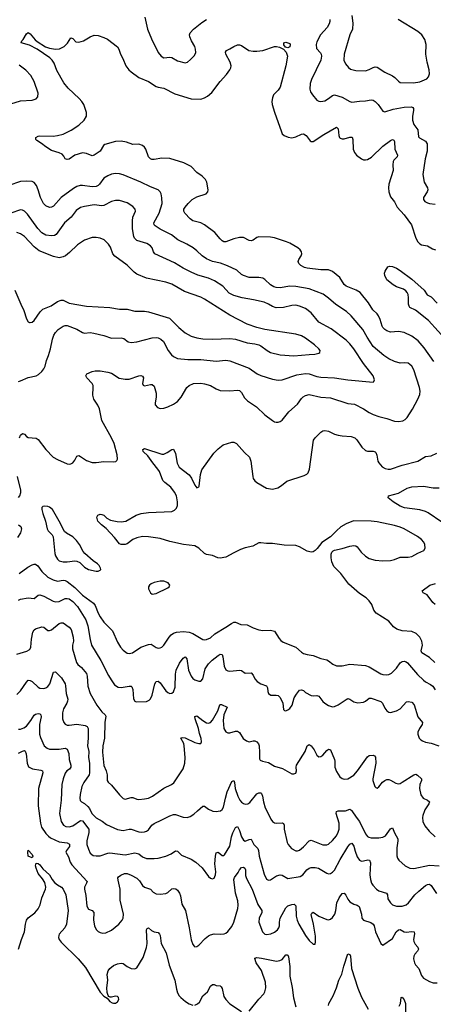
# Model space of a CAD drawing. Header units: inches. Extents: x 884691 to 1028259, y 526745 to 653629.
# Tile 30 of 241: x 951341 to 955611, y 548001 to 558167. Entities that reach past the tile are written whole.
import ezdxf

# ---------------------------------------------------------------- set-up
doc = ezdxf.new("R2010")
doc.units = ezdxf.units.IN
doc.header["$MEASUREMENT"] = 0
doc.layers.add('A9554', color=7, linetype='Continuous')
doc.layers.add('A9555', color=7, linetype='Continuous')

msp = doc.modelspace()

# ---------------------------------------------------------------- linework, layer by layer
at = {"layer": 'A9554', "color": 6}
for points, elevation in [([(951538, 550000), (951557, 549870), (951567, 549830), (951610, 549766), (951637, 549737), (951660, 549720), (951750, 549677), (951830, 549667), (951855, 549655), (951854, 549630), (951824, 549590), (951816, 549570), (951844, 549523), (951862, 549470), (951880, 549440), (952037, 549270), (952032, 549250), (952010, 549210), (952010, 549190), (952023, 549123), (952035, 549015), (952050, 548984), (952090, 548968), (952105, 548950), (952104, 548870), (952114, 548810), (952132, 548772), (952150, 548753), (952170, 548741), (952196, 548736), (952230, 548739), (952290, 548766), (952363, 548830), (952398, 548870), (952409, 548890), (952411, 548930), (952377, 549077), (952379, 549190), (952356, 549284), (952355, 549305), (952362, 549318), (952385, 549335), (952424, 549350), (952450, 549350), (952493, 549333), (952550, 549303), (952577, 549277), (952610, 549226), (952628, 549210), (952690, 549191), (952719, 549159), (952750, 549142), (952790, 549138), (952850, 549146), (952870, 549155), (952910, 549193), (952930, 549198), (952952, 549192), (952970, 549180), (952990, 549150), (953001, 549121), (953016, 549036), (953051, 548970), (953091, 548791), (953110, 548668), (953130, 548617), (953142, 548602), (953150, 548594), (953170, 548598), (953190, 548612), (953257, 548682), (953290, 548707), (953310, 548718), (953350, 548729), (953416, 548724), (953452, 548728), (953470, 548737), (953490, 548754), (953530, 548804), (953550, 548850), (953592, 548990), (953597, 549023), (953593, 549070), (953570, 549150), (953550, 549290), (953557, 549310), (953598, 549362), (953610, 549391), (953630, 549412), (953650, 549416), (953665, 549405), (953672, 549390), (953672, 549330), (953681, 549301), (953740, 549190), (953801, 549030), (953840, 548970), (953841, 548950), (953813, 548890), (953811, 548850), (953846, 548750), (953870, 548726), (953890, 548721), (953933, 548730), (953970, 548746), (954001, 548770), (954016, 548790), (954022, 548810), (954023, 548850), (954031, 548889), (954090, 548997), (954110, 549016), (954149, 549031), (954174, 549034), (954186, 549026), (954190, 549018), (954196, 548910), (954205, 548870), (954222, 548830), (954290, 548712), (954330, 548659), (954370, 548621), (954390, 548621), (954395, 548645), (954394, 548706), (954374, 548830), (954351, 548929), (954357, 548943), (954370, 548953), (954430, 548912), (954510, 548875), (954530, 548873), (954550, 548881), (954570, 548897), (954595, 548930), (954606, 548970), (954616, 549050), (954639, 549101), (954670, 549144), (954690, 549147), (954708, 549128), (954727, 549087), (954750, 549060), (954790, 549034), (954824, 549024), (954845, 549010), (954870, 548930), (954874, 548890), (954889, 548870), (954967, 548847), (954990, 548830), (955000, 548810), (955015, 548750), (955070, 548627), (955090, 548610), (955190, 548681), (955228, 548750), (955250, 548769), (955270, 548774), (955309, 548749), (955330, 548744), (955390, 548753), (955412, 548750), (955418, 548730), (955405, 548670), (955409, 548650), (955423, 548623), (955452, 548590), (955459, 548570), (955449, 548550), (955421, 548519), (955410, 548497), (955407, 548470), (955417, 548430), (955428, 548410), (955462, 548370), (955490, 548297), (955510, 548270), (955570, 548236), (955610, 548223), (955650, 548224)], 2400), ([(951755, 550000), (951752, 549972), (951770, 549890), (951794, 549850), (951818, 549837), (951850, 549834), (951890, 549845), (951970, 549897), (951990, 549894), (952055, 549810), (952055, 549775), (952033, 549690), (952033, 549650), (952050, 549601), (952070, 549560), (952099, 549539), (952130, 549533), (952170, 549535), (952250, 549563), (952270, 549566), (952430, 549545), (952530, 549566), (952570, 549556), (952610, 549525), (952650, 549507), (952730, 549507), (952770, 549511), (952850, 549530), (952905, 549555), (952950, 549586), (952970, 549582), (953010, 549541), (953110, 549500), (953160, 549470), (953224, 549410), (953290, 549321), (953310, 549303), (953330, 549297), (953350, 549304), (953363, 549337), (953365, 549370), (953357, 549450), (953361, 549530), (953370, 549564), (953390, 549570), (953430, 549539), (953450, 549538), (953456, 549544), (953510, 549634), (953527, 549730), (953541, 549770), (953570, 549827), (953590, 549838), (953610, 549797), (953629, 549729), (953650, 549697), (953670, 549687), (953710, 549704), (953730, 549705), (953758, 549650), (953801, 549610), (953807, 549590), (953812, 549530), (953866, 549346), (953890, 549294), (953910, 549281), (953930, 549287), (953992, 549328), (954030, 549339), (954050, 549335), (954110, 549301), (954238, 549322), (954263, 549337), (954304, 549390), (954330, 549407), (954350, 549414), (954390, 549415), (954427, 549407), (954510, 549354), (954530, 549347), (954550, 549351), (954570, 549364), (954590, 549386), (954650, 549496), (954730, 549626), (954750, 549656), (954770, 549664), (954790, 549633), (954803, 549583), (954824, 549524), (954849, 549489), (954870, 549480), (954890, 549481), (954934, 549494), (954953, 549490), (954961, 549461), (954957, 549337), (954961, 549290), (954973, 549253), (954987, 549230), (955025, 549190), (955050, 549173), (955128, 549148), (955137, 549130), (955143, 549090), (955168, 549048), (955190, 549028), (955230, 549015), (955290, 549015), (955331, 549029), (955353, 549047), (955420, 549130), (955460, 549170), (955530, 549227), (955550, 549239), (955570, 549242), (955590, 549229), (955645, 549145)], 2500), ([(952073, 550000), (952090, 549966), (952130, 549925), (952191, 549891), (952238, 549858), (952350, 549807), (952410, 549796), (952470, 549808), (952490, 549808), (952570, 549781), (952602, 549778), (952630, 549781), (952651, 549789), (952670, 549803), (952705, 549850), (952730, 549869), (952810, 549904), (952890, 549948), (952930, 549960), (952950, 549960), (953030, 549933), (953071, 549929), (953100, 549940), (953137, 549963), (953178, 550000)], 2600), ([(953327, 550000), (953336, 549996), (953370, 549990), (953410, 549998), (953414, 550000)], 2600), ([(953891, 550000), (953933, 549913), (953950, 549888), (953970, 549875), (953990, 549872), (954050, 549876), (954066, 549866), (954070, 549850), (954071, 549810), (954102, 549670), (954112, 549650), (954148, 549610), (954190, 549585), (954210, 549585), (954230, 549592), (954270, 549626), (954330, 549689), (954350, 549694), (954470, 549648), (954510, 549647), (954530, 549655), (954570, 549692), (954610, 549741), (954630, 549778), (954640, 549810), (954640, 549870), (954608, 549970), (954610, 549990), (954630, 549998), (954701, 549999), (954704, 550000)], 2600), ([(954770, 550000), (954813, 549933), (954850, 549889), (954910, 549760), (954930, 549735), (954946, 549726), (954970, 549721), (955050, 549719), (955090, 549725), (955118, 549742), (955170, 549812), (955190, 549824), (955211, 549770), (955244, 549710), (955246, 549690), (955235, 549615), (955235, 549535), (955240, 549510), (955255, 549490), (955320, 549430), (955370, 549407), (955410, 549403), (955570, 549437), (955670, 549432)], 2600), ([(955521, 550000), (955502, 549950), (955500, 549930), (955503, 549890), (955523, 549843), (955567, 549787), (955630, 549731)], 2700), ([(951330, 548570), (951359, 548670), (951392, 548748), (951401, 548830), (951411, 548869), (951428, 548892), (951496, 548944), (951532, 548988), (951551, 549029), (951570, 549101), (951609, 549190), (951612, 549210), (951599, 549259), (951576, 549296), (951533, 549350), (951510, 549407), (951503, 549430), (951510, 549457), (951530, 549455), (951550, 549440), (951579, 549399), (951650, 549338), (951675, 549290), (951700, 549260), (951730, 549235), (951772, 549210), (951790, 549188), (951816, 549130), (951842, 548970), (951824, 548830), (951808, 548790), (951750, 548725), (951744, 548710), (951743, 548690), (951750, 548670), (951770, 548644), (951944, 548470), (952020, 548380), (952170, 548126), (952210, 548086), (952243, 548063), (952270, 548031), (952297, 548017), (952310, 548011), (952330, 548011), (952350, 548025), (952364, 548050), (952360, 548070), (952350, 548080), (952330, 548084), (952290, 548074), (952274, 548074), (952261, 548081), (952254, 548093), (952244, 548124), (952240, 548170), (952251, 548250), (952243, 548310), (952253, 548347), (952270, 548371), (952310, 548403), (952350, 548418), (952390, 548426), (952410, 548421), (952450, 548390), (952490, 548372), (952530, 548367), (952550, 548378), (952616, 548484), (952651, 548589), (952656, 548630), (952651, 548769), (952656, 548784), (952670, 548791), (952703, 548763), (952729, 548749), (952770, 548742), (952784, 548724), (952790, 548710), (952803, 548630), (952853, 548533), (952885, 548405), (952941, 548250), (952958, 548158), (952970, 548120), (952988, 548088), (953006, 548070), (953051, 548030), (953090, 548004), (953130, 547992)], 2300), ([(953710, 547929), (953810, 548053), (953862, 548110), (953873, 548130), (953881, 548170), (953877, 548230), (953836, 548350), (953783, 548430), (953767, 548473), (953770, 548478), (953790, 548483), (953837, 548477), (953993, 548447), (954026, 548454), (954050, 548464), (954090, 548512), (954103, 548510), (954110, 548508), (954115, 548490), (954129, 548390), (954129, 548290), (954153, 548173), (954169, 548069), (954190, 547974)], 2300), ([(954529, 547990), (954532, 548010), (954578, 548090), (954612, 548170), (954637, 548250), (954667, 548313), (954687, 548393), (954730, 548521), (954750, 548516), (954757, 548497), (954768, 548370), (954830, 548167), (954870, 548074), (954937, 547950)], 2300), ([(953150, 547992), (953176, 548004), (953196, 548024), (953233, 548087), (953280, 548130), (953310, 548187), (953330, 548207), (953350, 548205), (953370, 548196), (953410, 548190), (953420, 548180), (953430, 548164), (953450, 548083), (953470, 548049), (953510, 548006), (953630, 547928)], 2300), ([(955258, 547982), (955273, 548010), (955280, 548070), (955290, 548074), (955310, 548048), (955323, 548010), (955325, 547890)], 2300)]:
    msp.add_lwpolyline(points, dxfattribs=dict(at, elevation=elevation))
at = {"layer": 'A9554', "color": 6, "elevation": 2300}
msp.add_lwpolyline([(951470, 549512), (951429, 549530), (951425, 549570), (951430, 549592), (951470, 549547), (951475, 549530)], close=True, dxfattribs=at)
at = {"layer": 'A9555', "color": 6}
for points, elevation in [([(952633, 558193), (952661, 558070), (952702, 557970), (952771, 557830), (952802, 557790), (952830, 557774), (952890, 557779), (952910, 557776), (952970, 557742), (953050, 557722), (953072, 557728), (953105, 557755), (953144, 557796), (953158, 557830), (953157, 557863), (953150, 557890), (953115, 557950), (953098, 557990), (953095, 558010), (953100, 558030), (953134, 558070), (953221, 558139), (953270, 558170)], 3000), ([(954541, 558170), (954542, 558150), (954535, 558125), (954515, 558085), (954445, 558010), (954410, 557940), (954401, 557910), (954406, 557870), (954446, 557826), (954454, 557810), (954458, 557790), (954449, 557750), (954352, 557550), (954339, 557510), (954337, 557450), (954344, 557424), (954364, 557390), (954410, 557337), (954430, 557327), (954450, 557324), (954490, 557328), (954530, 557352), (954570, 557385), (954590, 557390), (954670, 557366), (954750, 557321), (954770, 557316), (954850, 557327), (954911, 557329), (954970, 557340), (954990, 557337), (955010, 557323), (955041, 557290), (955090, 557223), (955110, 557217), (955195, 557245), (955310, 557264), (955387, 557267), (955399, 557259), (955405, 557250), (955406, 557230), (955395, 557170), (955396, 557130), (955410, 557085), (955451, 557030), (955459, 556959), (955468, 556948), (955530, 556914), (955547, 556887), (955546, 556810), (955528, 556730), (955503, 556570), (955518, 556490), (955550, 556430), (955555, 556410), (955549, 556390), (955510, 556332), (955509, 556309), (955523, 556290), (955550, 556275), (955570, 556268), (955630, 556262)], 3000), ([(954770, 558210), (954781, 558130), (954776, 558070), (954748, 558010), (954690, 557810), (954687, 557750), (954704, 557710), (954734, 557674), (954757, 557657), (954810, 557642), (954910, 557640), (954948, 557652), (954990, 557674), (955010, 557680), (955030, 557678), (955110, 557624), (955190, 557589), (955214, 557570), (955250, 557531), (955270, 557519), (955406, 557514), (955470, 557524), (955544, 557556), (955562, 557578), (955571, 557609), (955569, 557650), (955546, 557730), (955533, 557810), (955538, 557910), (955523, 557963), (955491, 558010), (955450, 558047), (955248, 558168)], 3100), ([(955617, 554637), (955518, 554778), (955455, 554850), (955390, 554899), (955310, 554938), (955252, 554948), (955170, 554942), (955130, 554955), (955110, 554967), (955090, 554989), (955083, 555003), (955063, 555070), (955046, 555110), (955030, 555131), (954988, 555170), (954943, 555243), (954855, 555350), (954816, 555376), (954710, 555416), (954690, 555433), (954645, 555505), (954570, 555567), (954530, 555586), (954450, 555586), (954310, 555601), (954280, 555610), (954243, 555630), (954221, 555650), (954214, 555670), (954222, 555690), (954248, 555730), (954253, 555750), (954250, 555770), (954236, 555790), (954211, 555810), (954130, 555860), (954095, 555875), (953970, 555916), (953930, 555923), (953810, 555925), (953790, 555919), (953750, 555890), (953730, 555884), (953710, 555887), (953650, 555917), (953610, 555920), (953550, 555905), (953470, 555872), (953450, 555874), (953430, 555884), (953410, 555903), (953357, 555970), (953250, 556050), (953210, 556071), (953130, 556090), (953101, 556110), (953046, 556170), (953036, 556190), (953037, 556210), (953049, 556230), (953079, 556270), (953121, 556310), (953170, 556337), (953266, 556370), (953283, 556390), (953286, 556410), (953273, 556490), (953258, 556518), (953226, 556550), (953170, 556588), (953110, 556653), (953035, 556690), (952890, 556734), (952810, 556737), (952730, 556723), (952705, 556725), (952690, 556732), (952671, 556751), (952643, 556830), (952630, 556851), (952610, 556869), (952570, 556881), (952510, 556880), (952444, 556904), (952390, 556913), (952330, 556909), (952220, 556880), (952207, 556870), (952170, 556811), (952110, 556767), (952090, 556763), (952030, 556786), (951990, 556794), (951910, 556768), (951850, 556728), (951830, 556723), (951812, 556732), (951798, 556758), (951778, 556778), (951750, 556792), (951670, 556816), (951610, 556853), (951567, 556890), (951519, 556919), (951507, 556930), (951508, 556950), (951530, 556964), (951550, 556967), (951686, 556966), (951730, 556971), (951790, 556986), (951874, 557026), (951950, 557077), (952006, 557130), (952029, 557170), (952030, 557210), (952002, 557290), (951983, 557323), (951954, 557354), (951840, 557460), (951795, 557515), (951724, 557644), (951698, 557718), (951677, 557750), (951653, 557773), (951523, 557863), (951443, 557903), (951356, 557930), (951363, 557950), (951377, 557963), (951410, 558022), (951430, 558034), (951450, 558023), (951500, 557960), (951522, 557942), (951608, 557888), (951650, 557873), (951710, 557864), (951752, 557868), (951799, 557890), (951835, 557925), (951870, 557981), (951890, 557973), (951919, 557939), (951950, 557934), (952001, 557950), (952070, 557990), (952110, 558006), (952150, 558003), (952210, 557985), (952246, 557966), (952350, 557886), (952364, 557864), (952382, 557810), (952407, 557767), (952436, 557690), (952466, 557650), (952490, 557630), (952572, 557572), (952670, 557530), (952750, 557479), (952770, 557471), (952830, 557461), (952942, 557402), (953110, 557350), (953212, 557348), (953250, 557360), (953281, 557379), (953323, 557417), (953410, 557530), (953477, 557603), (953511, 557650), (953521, 557670), (953525, 557690), (953515, 557730), (953470, 557810), (953467, 557833), (953476, 557850), (953510, 557865), (953550, 557892), (953590, 557907), (953610, 557906), (953630, 557900), (953708, 557850), (953750, 557842), (953790, 557842), (953850, 557850), (953970, 557891), (953991, 557891), (954024, 557884), (954064, 557864), (954093, 557833), (954106, 557790), (954090, 557690), (954030, 557470), (954010, 557441), (953962, 557390), (953950, 557360), (953944, 557324), (953949, 557290), (953972, 557212), (954043, 557010), (954052, 556990), (954070, 556970), (954113, 556953), (954150, 556949), (954190, 556959), (954250, 556987), (954270, 556990), (954300, 556970), (954338, 556918), (954350, 556908), (954370, 556908), (954479, 556981), (954610, 557058), (954630, 557041), (954636, 556970), (954643, 556950), (954650, 556943), (954670, 556936), (954690, 556937), (954750, 556956), (954774, 556954), (954781, 556930), (954784, 556830), (954797, 556797), (954819, 556770), (954870, 556729), (954890, 556720), (954910, 556719), (954930, 556725), (954972, 556748), (955090, 556862), (955170, 556920), (955190, 556930), (955203, 556923), (955210, 556910), (955213, 556830), (955240, 556770), (955237, 556750), (955203, 556717), (955196, 556704), (955192, 556670), (955195, 556610), (955152, 556470), (955148, 556430), (955150, 556390), (955170, 556337), (955210, 556287), (955239, 556230), (955310, 556152), (955387, 556050), (955430, 555910), (955450, 555875), (955470, 555852), (955490, 555842), (955550, 555831), (955603, 555803), (955632, 555792)], 2900), ([(951250, 557299), (951350, 557328), (951470, 557337), (951510, 557350), (951528, 557372), (951530, 557410), (951492, 557530), (951457, 557590), (951405, 557645), (951337, 557697)], 3000), ([(951340, 553850), (951350, 553876), (951370, 553895), (951390, 553887), (951410, 553862), (951430, 553852), (951510, 553845), (951530, 553832), (951610, 553731), (951687, 553650), (951730, 553625), (951830, 553583), (951850, 553578), (951870, 553581), (951890, 553593), (951910, 553618), (951930, 553661), (951950, 553667), (951970, 553658), (952030, 553615), (952090, 553595), (952130, 553594), (952210, 553606), (952310, 553602), (952333, 553607), (952343, 553617), (952349, 553631), (952347, 553673), (952315, 553790), (952287, 553850), (952189, 554029), (952165, 554150), (952147, 554187), (952105, 554250), (952097, 554290), (952101, 554370), (952098, 554390), (952088, 554410), (952033, 554470), (952022, 554490), (952035, 554510), (952090, 554536), (952119, 554541), (952170, 554543), (952252, 554528), (952290, 554518), (952367, 554467), (952430, 554454), (952470, 554456), (952570, 554490), (952590, 554492), (952607, 554487), (952618, 554470), (952610, 554410), (952615, 554395), (952630, 554387), (952690, 554402), (952710, 554400), (952730, 554382), (952750, 554310), (952750, 554270), (952738, 554210), (952740, 554190), (952762, 554162), (952790, 554152), (952830, 554157), (952870, 554169), (952930, 554197), (952970, 554225), (953009, 554271), (953067, 554370), (953090, 554391), (953136, 554410), (953210, 554415), (953250, 554409), (953310, 554391), (953370, 554355), (953410, 554340), (953510, 554336), (953590, 554342), (953610, 554337), (953630, 554319), (953663, 554263), (953692, 554232), (953786, 554170), (953870, 554088), (953950, 554028), (953970, 554016), (953990, 554010), (954010, 554011), (954030, 554018), (954050, 554031), (954120, 554120), (954210, 554198), (954250, 554256), (954267, 554273), (954292, 554288), (954330, 554296), (954450, 554269), (954550, 554264), (954730, 554206), (954796, 554196), (954890, 554148), (954950, 554110), (954990, 554090), (955050, 554070), (955131, 554051), (955210, 554023), (955250, 554017), (955295, 554025), (955320, 554040), (955340, 554060), (955395, 554145), (955450, 554250), (955470, 554298), (955474, 554330), (955468, 554370), (955410, 554552), (955390, 554589), (955370, 554608), (955350, 554620), (955315, 554625), (955270, 554621), (955210, 554637), (955150, 554664), (955099, 554699), (954990, 554793), (954927, 554890), (954884, 554970), (954764, 555110), (954713, 555153), (954605, 555225), (954530, 555293), (954473, 555333), (954330, 555387), (954190, 555414), (954130, 555415), (954030, 555400), (953990, 555403), (953966, 555410), (953930, 555428), (953870, 555486), (953850, 555499), (953810, 555506), (953710, 555506), (953650, 555525), (953630, 555537), (953581, 555581), (953487, 555627), (953414, 555654), (953332, 555672), (953270, 555699), (953225, 555730), (953170, 555782), (953132, 555810), (953068, 555850), (952973, 555893), (952907, 555947), (952790, 556003), (952739, 556039), (952730, 556050), (952724, 556070), (952782, 556170), (952811, 556270), (952809, 556329), (952801, 556370), (952791, 556391), (952770, 556411), (952690, 556440), (952590, 556491), (952410, 556567), (952370, 556577), (952330, 556580), (952290, 556572), (952250, 556556), (952210, 556532), (952164, 556470), (952150, 556456), (952130, 556445), (952090, 556441), (951990, 556456), (951965, 556455), (951930, 556446), (951895, 556425), (951770, 556330), (951690, 556242), (951670, 556230), (951650, 556228), (951610, 556246), (951588, 556270), (951557, 556330), (951533, 556410), (951515, 556455), (951490, 556486), (951470, 556496), (951410, 556501), (951350, 556496), (951230, 556454)], 3000), ([(951330, 554433), (951350, 554438), (951430, 554472), (951510, 554489), (951536, 554504), (951570, 554536), (951590, 554562), (951604, 554590), (951619, 554650), (951640, 554700), (951660, 554770), (951680, 554870), (951694, 554910), (951710, 554937), (951739, 554970), (951790, 555004), (951810, 555009), (951830, 555009), (951930, 554972), (951990, 554936), (952010, 554930), (952070, 554936), (952108, 554932), (952210, 554908), (952290, 554878), (952390, 554882), (952415, 554875), (952461, 554841), (952490, 554833), (952550, 554841), (952710, 554883), (952750, 554886), (952770, 554883), (952797, 554870), (952824, 554844), (952873, 554753), (952907, 554707), (952930, 554688), (952970, 554670), (953078, 554658), (953210, 554658), (953370, 554642), (953470, 554651), (953510, 554646), (953709, 554569), (953792, 554512), (953830, 554492), (953950, 554454), (954010, 554445), (954050, 554447), (954201, 554499), (954290, 554514), (954330, 554509), (954410, 554483), (954450, 554476), (954590, 554469), (954730, 554448), (954990, 554426), (954998, 554430), (955005, 554450), (954990, 554490), (954890, 554619), (954792, 554770), (954750, 554821), (954710, 554858), (954557, 554977), (954430, 555044), (954350, 555141), (954290, 555186), (954231, 555211), (954190, 555219), (954150, 555215), (954066, 555194), (953990, 555192), (953950, 555205), (953910, 555231), (953866, 555250), (953756, 555276), (953637, 555297), (953550, 555321), (953504, 555344), (953437, 555417), (953353, 555470), (953290, 555499), (953181, 555530), (953110, 555561), (953030, 555601), (952938, 555658), (952737, 555750), (952722, 555770), (952709, 555810), (952690, 555834), (952655, 555855), (952550, 555889), (952527, 555910), (952519, 555930), (952507, 556007), (952504, 556090), (952510, 556130), (952535, 556190), (952534, 556210), (952510, 556239), (952450, 556276), (952370, 556299), (952330, 556300), (952290, 556289), (952210, 556250), (952190, 556247), (952110, 556255), (952010, 556240), (951970, 556229), (951923, 556197), (951872, 556130), (951805, 556070), (951718, 555950), (951700, 555940), (951670, 555934), (951610, 555942), (951570, 555967), (951529, 556010), (951420, 556160), (951390, 556189), (951370, 556200), (951350, 556203), (951250, 556170)], 3100), ([(951290, 555374), (951351, 555230), (951384, 555164), (951410, 555078), (951428, 555048), (951442, 555042), (951450, 555039), (951470, 555045), (951490, 555061), (951552, 555150), (951581, 555179), (951666, 555214), (951730, 555257), (951770, 555272), (951790, 555273), (951850, 555241), (952030, 555209), (952270, 555195), (952370, 555180), (952450, 555178), (952530, 555159), (952630, 555158), (952670, 555150), (952886, 555086), (952984, 554990), (953050, 554934), (953110, 554901), (953170, 554881), (953230, 554872), (953333, 554867), (953510, 554874), (953570, 554868), (953690, 554832), (953770, 554821), (953810, 554810), (953830, 554801), (953895, 554750), (953930, 554730), (954030, 554706), (954170, 554696), (954330, 554709), (954387, 554713), (954430, 554724), (954440, 554730), (954444, 554750), (954430, 554770), (954384, 554810), (954290, 554880), (954250, 554903), (954190, 554921), (953870, 554967), (953790, 554988), (953690, 555023), (953510, 555116), (953250, 555282), (953210, 555301), (953042, 555362), (952910, 555438), (952850, 555458), (952650, 555499), (952550, 555540), (952521, 555561), (952450, 555634), (952324, 555724), (952304, 555750), (952278, 555818), (952258, 555850), (952213, 555893), (952173, 555913), (952130, 555920), (952090, 555919), (952010, 555890), (951937, 555843), (951856, 555764), (951815, 555730), (951790, 555718), (951750, 555710), (951690, 555723), (951541, 555781), (951490, 555821), (951390, 555930), (951350, 555956), (951310, 555969)], 3200), ([(955761, 554841), (955561, 555061), (955428, 555168), (955370, 555197), (955360, 555210), (955354, 555230), (955354, 555294), (955350, 555330), (955341, 555350), (955327, 555367), (955304, 555384), (955232, 555410), (955195, 555430), (955130, 555482), (955110, 555527), (955108, 555550), (955114, 555570), (955143, 555617), (955158, 555622), (955190, 555619), (955230, 555603), (955270, 555579), (955390, 555488), (955515, 555375), (955547, 555327), (955590, 555304), (955650, 555241)], 2800), ([(955625, 551530), (955570, 551581), (955493, 551630), (955485, 551650), (955498, 551710), (955493, 551750), (955470, 551791), (955433, 551830), (955390, 551850), (955290, 551856), (955234, 551874), (955200, 551900), (955150, 551957), (955020, 552040), (954996, 552070), (954975, 552130), (954950, 552168), (954917, 552197), (954850, 552244), (954739, 552339), (954657, 552450), (954583, 552523), (954562, 552570), (954556, 552610), (954556, 552650), (954564, 552670), (954577, 552683), (954590, 552691), (954670, 552707), (954750, 552731), (954790, 552737), (954810, 552734), (954825, 552725), (954866, 552670), (954910, 552629), (954950, 552605), (955010, 552585), (955090, 552579), (955170, 552583), (955210, 552592), (955270, 552616), (955350, 552617), (955390, 552625), (955450, 552658), (955513, 552687), (955528, 552710), (955525, 552750), (955514, 552774), (955490, 552800), (955449, 552830), (955309, 552911), (955270, 552927), (955210, 552943), (955030, 552982), (954970, 552990), (954790, 552992), (954770, 552987), (954710, 552961), (954657, 552930), (954611, 552890), (954551, 552829), (954459, 552770), (954413, 552707), (954390, 552685), (954370, 552674), (954350, 552670), (954310, 552678), (954230, 552725), (954190, 552738), (954070, 552742), (953950, 552759), (953890, 552759), (953830, 552767), (953810, 552764), (953748, 552730), (953670, 552714), (953622, 552698), (953550, 552664), (953470, 552618), (953410, 552607), (953385, 552610), (953330, 552634), (953270, 552644), (953250, 552656), (953190, 552711), (953150, 552734), (953032, 552748), (952890, 552780), (952790, 552809), (952670, 552829), (952610, 552830), (952550, 552818), (952510, 552801), (952450, 552755), (952430, 552749), (952390, 552748), (952370, 552757), (952321, 552821), (952235, 552915), (952186, 552950), (952147, 552990), (952136, 553030), (952149, 553050), (952170, 553060), (952190, 553059), (952210, 553050), (952241, 553021), (952280, 553000), (952346, 552986), (952390, 552983), (952436, 552990), (952544, 553050), (952595, 553070), (952670, 553080), (952910, 553090), (952938, 553102), (952958, 553122), (952969, 553150), (952970, 553190), (952958, 553250), (952940, 553290), (952902, 553342), (952838, 553390), (952820, 553410), (952783, 553503), (952768, 553528), (952716, 553590), (952664, 553664), (952616, 553710), (952612, 553730), (952630, 553739), (952810, 553680), (952830, 553682), (952863, 553697), (952910, 553731), (952930, 553734), (952950, 553688), (952968, 553588), (952980, 553560), (952988, 553548), (953089, 553469), (953113, 553433), (953150, 553360), (953170, 553334), (953190, 553344), (953192, 553350), (953207, 553470), (953222, 553518), (953346, 553690), (953390, 553737), (953443, 553777), (953530, 553804), (953550, 553805), (953579, 553790), (953660, 553700), (953714, 553650), (953728, 553608), (953746, 553450), (953752, 553430), (953767, 553407), (953789, 553389), (953890, 553330), (953950, 553321), (954005, 553335), (954043, 553357), (954097, 553403), (954278, 553462), (954304, 553476), (954318, 553490), (954332, 553528), (954375, 553825), (954391, 553849), (954450, 553910), (954470, 553923), (954490, 553926), (954530, 553917), (954590, 553888), (954630, 553876), (954670, 553869), (954763, 553863), (954801, 553850), (954822, 553830), (954874, 553754), (954910, 553718), (954930, 553712), (954990, 553713), (955010, 553706), (955018, 553698), (955029, 553670), (955039, 553610), (955048, 553590), (955083, 553550), (955113, 553533), (955145, 553525), (955170, 553526), (955290, 553568), (955452, 553608), (955530, 553656), (955590, 553664), (955648, 553692)], 2900), ([(951327, 553233), (951341, 553250), (951354, 553286), (951354, 553310), (951317, 553450)], 3000), ([(955699, 552979), (955557, 553077), (955530, 553090), (955470, 553107), (955314, 553126), (955270, 553144), (955196, 553190), (955144, 553230), (955148, 553250), (955250, 553280), (955341, 553330), (955390, 553345), (955510, 553350), (955610, 553332), (955670, 553334)], 2800), ([(951330, 552952), (951354, 552934), (951360, 552910), (951350, 552870), (951319, 552821)], 2900), ([(951334, 552450), (951424, 552516), (951470, 552539), (951490, 552546), (951504, 552544), (951527, 552527), (951570, 552468), (951632, 552412), (951685, 552385), (951730, 552371), (951790, 552380), (951810, 552377), (951830, 552367), (951910, 552304), (951990, 552227), (952104, 552144), (952120, 552120), (952150, 552039), (952170, 552002), (952210, 551948), (952298, 551858), (952350, 551740), (952380, 551690), (952410, 551657), (952450, 551626), (952470, 551622), (952507, 551630), (952592, 551688), (952670, 551717), (952698, 551718), (952710, 551714), (952750, 551684), (952770, 551679), (952790, 551680), (952810, 551690), (952830, 551708), (952884, 551790), (952905, 551815), (952928, 551832), (952958, 551842), (953031, 551849), (953090, 551844), (953130, 551830), (953230, 551769), (953250, 551764), (953270, 551766), (953310, 551784), (953355, 551825), (953470, 551894), (953526, 551934), (953550, 551945), (953570, 551945), (953623, 551923), (953690, 551919), (953750, 551888), (953810, 551866), (953850, 551860), (953930, 551864), (953970, 551855), (954018, 551778), (954037, 551757), (954061, 551741), (954190, 551690), (954250, 551637), (954270, 551624), (954310, 551611), (954370, 551603), (954450, 551573), (954510, 551559), (954529, 551549), (954573, 551512), (954610, 551496), (954670, 551495), (954750, 551512), (954910, 551500), (954950, 551487), (955070, 551412), (955090, 551405), (955130, 551402), (955153, 551407), (955179, 551421), (955230, 551473), (955270, 551525), (955290, 551541), (955310, 551545), (955330, 551538), (955345, 551525), (955447, 551407), (955510, 551346), (955530, 551329), (955583, 551303), (955605, 551285), (955629, 551249)], 2900), ([(955631, 552130), (955607, 552150), (955548, 552228), (955505, 552250), (955497, 552270), (955575, 552330), (955633, 552347)], 2800), ([(951330, 552172), (951350, 552183), (951430, 552198), (951490, 552190), (951530, 552224), (951550, 552229), (951590, 552215), (951685, 552165), (951710, 552157), (951750, 552161), (951810, 552190), (951830, 552192), (951850, 552186), (951890, 552160), (951937, 552110), (952025, 551970), (952046, 551910), (952068, 551768), (952083, 551710), (952180, 551550), (952257, 551397), (952285, 551350), (952321, 551301), (952357, 551277), (952390, 551272), (952470, 551287), (952490, 551285), (952498, 551278), (952509, 551250), (952516, 551156), (952530, 551130), (952545, 551125), (952650, 551127), (952678, 551142), (952690, 551154), (952708, 551192), (952736, 551310), (952750, 551333), (952770, 551339), (952790, 551321), (952850, 551237), (952870, 551220), (952890, 551211), (952910, 551212), (952930, 551227), (952945, 551275), (952948, 551410), (952955, 551450), (952990, 551522), (953030, 551576), (953050, 551587), (953067, 551567), (953085, 551450), (953110, 551390), (953130, 551365), (953150, 551350), (953190, 551336), (953210, 551339), (953230, 551360), (953255, 551465), (953290, 551516), (953327, 551553), (953390, 551604), (953410, 551615), (953430, 551613), (953439, 551590), (953451, 551491), (953470, 551456), (953490, 551443), (953510, 551440), (953612, 551452), (953630, 551447), (953670, 551421), (953730, 551423), (953750, 551399), (953770, 551360), (953793, 551333), (953830, 551311), (953890, 551290), (953900, 551270), (953904, 551230), (953910, 551210), (953934, 551194), (953990, 551193), (954008, 551188), (954030, 551169), (954059, 551110), (954066, 551046), (954075, 551035), (954090, 551031), (954110, 551040), (954130, 551056), (954153, 551090), (954176, 551164), (954197, 551203), (954230, 551243), (954250, 551248), (954270, 551240), (954290, 551221), (954350, 551190), (954370, 551187), (954410, 551190), (954430, 551182), (954470, 551128), (954490, 551110), (954530, 551086), (954570, 551074), (954590, 551076), (954630, 551092), (954710, 551149), (954730, 551157), (954750, 551153), (954790, 551123), (954830, 551114), (954890, 551122), (954910, 551131), (954950, 551162), (954970, 551162), (955070, 551127), (955085, 551110), (955110, 551057), (955130, 551031), (955150, 551017), (955170, 551014), (955230, 551032), (955267, 551050), (955335, 551125), (955350, 551129), (955390, 551120), (955412, 551092), (955452, 550970), (955498, 550910), (955496, 550890), (955467, 550850), (955451, 550810), (955452, 550790), (955466, 550750), (955481, 550730), (955500, 550720), (955529, 550709), (955590, 550696), (955669, 550669)], 2800), ([(951310, 551615), (951413, 551647), (951439, 551661), (951449, 551671), (951457, 551690), (951464, 551770), (951476, 551844), (951490, 551869), (951504, 551876), (951570, 551899), (951590, 551894), (951630, 551861), (951650, 551859), (951670, 551869), (951750, 551934), (951770, 551940), (951790, 551938), (951850, 551895), (951871, 551870), (951893, 551790), (951897, 551750), (951887, 551710), (951885, 551670), (951926, 551530), (951941, 551510), (951980, 551480), (952030, 551417), (952038, 551390), (952046, 551286), (952070, 551210), (952136, 551090), (952190, 551019), (952225, 550990), (952230, 550976), (952220, 550910), (952215, 550750), (952200, 550670), (952196, 550604), (952208, 550468), (952233, 550410), (952243, 550370), (952243, 550310), (952254, 550294), (952290, 550264), (952370, 550164), (952410, 550125), (952430, 550119), (952490, 550135), (952510, 550135), (952550, 550119), (952570, 550116), (952630, 550121), (952670, 550130), (952713, 550150), (952830, 550234), (952908, 550272), (952932, 550288), (953028, 550432), (953046, 550490), (953049, 550550), (953040, 550670), (953035, 550695), (953006, 550750), (953007, 550753), (953023, 550757), (953048, 550752), (953150, 550704), (953190, 550693), (953210, 550695), (953218, 550710), (953215, 550745), (953198, 550798), (953187, 550850), (953153, 550947), (953150, 550974), (953170, 550979), (953230, 550931), (953270, 550907), (953290, 550903), (953310, 550910), (953330, 550935), (953385, 551030), (953407, 551093), (953410, 551097), (953425, 551095), (953482, 551070), (953449, 550991), (953440, 550930), (953450, 550850), (953470, 550815), (953490, 550805), (953510, 550803), (953570, 550821), (953590, 550820), (953610, 550807), (953647, 550747), (953681, 550721), (953710, 550712), (953750, 550721), (953770, 550721), (953790, 550712), (953806, 550690), (953813, 550670), (953818, 550602), (953815, 550535), (953822, 550522), (953846, 550510), (953910, 550497), (953970, 550460), (954054, 550434), (954150, 550382), (954170, 550379), (954191, 550389), (954197, 550410), (954195, 550450), (954199, 550470), (954287, 550610), (954310, 550671), (954330, 550684), (954351, 550671), (954380, 550630), (954410, 550573), (954430, 550557), (954450, 550559), (954470, 550574), (954510, 550623), (954530, 550636), (954548, 550628), (954590, 550530), (954594, 550510), (954593, 550450), (954610, 550403), (954646, 550350), (954670, 550332), (954690, 550325), (954730, 550330), (954790, 550368), (954829, 550410), (954930, 550557), (954950, 550569), (954990, 550572), (955005, 550565), (955013, 550553), (955018, 550490), (954986, 550330), (954987, 550310), (955006, 550250), (955019, 550238), (955030, 550234), (955050, 550245), (955087, 550293), (955109, 550311), (955130, 550322), (955150, 550323), (955170, 550316), (955225, 550285), (955250, 550278), (955270, 550282), (955290, 550293), (955410, 550371), (955430, 550376), (955447, 550367), (955488, 550330), (955489, 550310), (955473, 550270), (955469, 550230), (955483, 550163), (955507, 550130), (955551, 550110), (955571, 550090), (955565, 550070), (955525, 550010), (955521, 550000)], 2700), ([(951310, 551201), (951350, 551239), (951412, 551328), (951430, 551346), (951450, 551345), (951470, 551333), (951530, 551276), (951550, 551265), (951590, 551262), (951610, 551269), (951630, 551283), (951652, 551310), (951690, 551429), (951710, 551432), (951772, 551372), (951809, 551310), (951815, 551290), (951822, 551210), (951837, 551150), (951836, 551130), (951829, 551110), (951794, 551050), (951783, 551010), (951782, 550950), (951796, 550910), (951812, 550892), (951830, 550884), (951850, 550882), (951930, 550894), (952018, 550878), (952038, 550870), (952049, 550849), (952049, 550750), (952041, 550670), (952054, 550610), (952052, 550550), (952060, 550490), (952063, 550390), (952057, 550370), (952004, 550290), (951984, 550250), (951966, 550166), (951963, 550130), (951966, 550106), (951978, 550090), (952010, 550073), (952044, 550044), (952062, 550022), (952073, 550000)], 2600), ([(951330, 550842), (951350, 550843), (951385, 550855), (951410, 550873), (951457, 550930), (951490, 550985), (951504, 550996), (951530, 551003), (951550, 551000), (951558, 550990), (951563, 550970), (951544, 550890), (951546, 550790), (951556, 550756), (951595, 550670), (951624, 550644), (951650, 550636), (951750, 550636), (951810, 550647), (951830, 550636), (951848, 550590), (951853, 550530), (951870, 550470), (951869, 550450), (951856, 550430), (951829, 550410), (951811, 550389), (951789, 550330), (951775, 550270), (951770, 550110), (951755, 550000)], 2500), ([(951330, 550595), (951370, 550615), (951390, 550620), (951396, 550616), (951408, 550588), (951418, 550490), (951433, 550453), (951473, 550433), (951558, 550418), (951577, 550410), (951579, 550390), (951536, 550230), (951531, 550050), (951538, 550000)], 2400), ([(953414, 550000), (953430, 550011), (953445, 550035), (953464, 550130), (953484, 550196), (953530, 550303), (953550, 550312), (953559, 550290), (953565, 550230), (953592, 550150), (953613, 550110), (953630, 550089), (953650, 550075), (953670, 550067), (953695, 550070), (953716, 550084), (953790, 550175), (953810, 550185), (953830, 550184), (953837, 550177), (953848, 550150), (953859, 550090), (953876, 550030), (953891, 550000)], 2600), ([(953178, 550000), (953230, 550047), (953250, 550045), (953290, 550016), (953327, 550000)], 2600), ([(954704, 550000), (954750, 550014), (954770, 550001), (954770, 550000)], 2600)]:
    msp.add_lwpolyline(points, dxfattribs=dict(at, elevation=elevation))
for points, elevation in [([(954110, 557878), (954085, 557885), (954068, 557908), (954067, 557930), (954090, 557934), (954130, 557920), (954134, 557910), (954130, 557888)], 2900), ([(951595, 553145), (951580, 553140), (951570, 553130), (951570, 553110), (951579, 553070), (951609, 552990), (951625, 552910), (951636, 552890), (951675, 552850), (951687, 552827), (951703, 552657), (951710, 552630), (951730, 552596), (951750, 552580), (951790, 552570), (951830, 552570), (951910, 552580), (951930, 552577), (951961, 552561), (952010, 552515), (952050, 552492), (952130, 552472), (952150, 552472), (952170, 552482), (952177, 552490), (952176, 552504), (952163, 552530), (952144, 552550), (952100, 552580), (952014, 552654), (951996, 552676), (951957, 552750), (951929, 552790), (951890, 552826), (951825, 552865), (951804, 552884), (951750, 552990), (951681, 553110), (951650, 553134), (951630, 553141)], 3000), ([(952830, 552371), (952790, 552370), (952730, 552356), (952698, 552342), (952681, 552330), (952672, 552310), (952671, 552290), (952683, 552263), (952690, 552250), (952710, 552237), (952750, 552244), (952870, 552300), (952885, 552310), (952891, 552330), (952872, 552352)], 3000)]:
    msp.add_lwpolyline(points, close=True, dxfattribs=dict(at, elevation=elevation))

doc.saveas('drawing.dxf')
